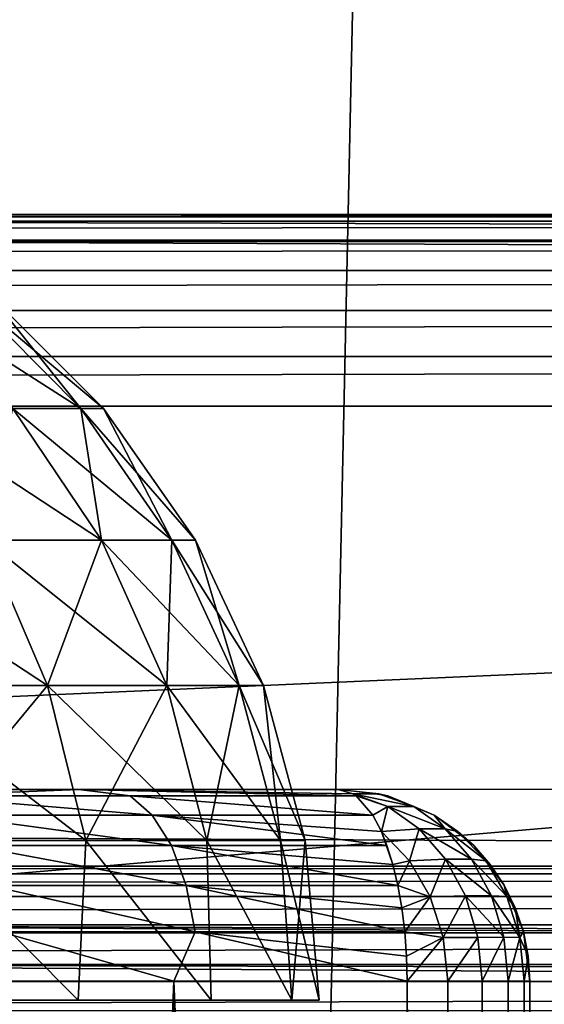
# Model space of a CAD drawing. Header units: millimetres. Extents: x -35 to 35, y -25 to 51.
# Tile 73 of 121: x 6.2 to 7.5, y 22.9 to 25.5. Entities that reach past the tile are written whole.
import ezdxf

# ---------------------------------------------------------------- set-up
doc = ezdxf.new("R2010")
doc.units = ezdxf.units.MM
doc.header["$LTSCALE"] = 65.185185
for name, color, linetype in [('100', 7, 'CONTINUOUS'), ('108', 7, 'CONTINUOUS'), ('110', 7, 'CONTINUOUS'), ('115', 7, 'CONTINUOUS'), ('129', 7, 'CONTINUOUS'), ('13', 7, 'CONTINUOUS'), ('133', 7, 'CONTINUOUS'), ('137', 7, 'CONTINUOUS'), ('138', 7, 'CONTINUOUS'), ('14', 7, 'CONTINUOUS'), ('2', 7, 'CONTINUOUS'), ('20', 7, 'CONTINUOUS'), ('29', 7, 'CONTINUOUS'), ('30', 7, 'CONTINUOUS'), ('31', 7, 'CONTINUOUS'), ('4', 7, 'CONTINUOUS'), ('8', 7, 'CONTINUOUS'), ('97', 7, 'CONTINUOUS')]:
    doc.layers.add(name, color=color, linetype=linetype)

msp = doc.modelspace()

# ---------------------------------------------------------------- linework, layer by layer
at = {"layer": '100', "linetype": 'Continuous'}
for points in [[(-24.5, 25, 72.9), (24.5, 25, 72.9), (24.5, 25, -30.8929), (-24.5, 25, 72.9)], [(4.0142, 25, -13.6858), (-24.5, 25, 72.9), (24.5, 25, -30.8929), (4.0142, 25, -13.6858)], [(4.2629, 25, -13.9889), (4.0142, 25, -13.6858), (24.5, 25, -30.8929), (4.2629, 25, -13.9889)], [(4.4478, 25, -14.3346), (4.2629, 25, -13.9889), (24.5, 25, -30.8929), (4.4478, 25, -14.3346)], [(4.5616, 25, -14.7098), (4.4478, 25, -14.3346), (24.5, 25, -30.8929), (4.5616, 25, -14.7098)], [(4.6, 25, -15.1), (4.5616, 25, -14.7098), (24.5, 25, -30.8929), (4.6, 25, -15.1)], [(4.6, 25, -30.8929), (4.6, 25, -15.1), (24.5, 25, -30.8929), (4.6, 25, -30.8929)]]:
    msp.add_3dface(points, dxfattribs=at)
at = {"layer": '108', "linetype": 'Continuous'}
for points in [[(24.5, 23.1464, -32.9536), (4.6, 23.1464, -32.9536), (24.5, 24.8536, -31.2464), (24.5, 23.1464, -32.9536)], [(4.6, 23.1464, -32.9536), (4.6, 24.8536, -31.2464), (24.5, 24.8536, -31.2464), (4.6, 23.1464, -32.9536)]]:
    msp.add_3dface(points, dxfattribs=at)
at = {"layer": '110', "linetype": 'Continuous'}
for points in [[(4.6, 25, -30.8929), (24.5, 25, -30.8929), (24.5, 24.983, -31.0223), (4.6, 25, -30.8929)], [(4.6, 24.983, -31.0223), (4.6, 25, -30.8929), (24.5, 24.983, -31.0223), (4.6, 24.983, -31.0223)], [(24.5, 24.9329, -31.143), (4.6, 24.983, -31.0223), (24.5, 24.983, -31.0223), (24.5, 24.9329, -31.143)], [(4.6, 24.933, -31.1429), (4.6, 24.983, -31.0223), (24.5, 24.9329, -31.143), (4.6, 24.933, -31.1429)], [(24.5, 24.8536, -31.2464), (4.6, 24.933, -31.1429), (24.5, 24.9329, -31.143), (24.5, 24.8536, -31.2464)], [(4.6, 24.8536, -31.2464), (4.6, 24.933, -31.1429), (24.5, 24.8536, -31.2464), (4.6, 24.8536, -31.2464)]]:
    msp.add_3dface(points, dxfattribs=at)
at = {"layer": '115', "linetype": 'Continuous'}
for points in [[(4.6, 23.0429, -33.033), (4.6, 23.1464, -32.9536), (24.5, 23.0429, -33.033), (4.6, 23.0429, -33.033)], [(4.6, 23.1464, -32.9536), (24.5, 23.1464, -32.9536), (24.5, 23.0811, -33.0086), (4.6, 23.1464, -32.9536)], [(24.5, 23.0429, -33.033), (4.6, 23.1464, -32.9536), (24.5, 23.0811, -33.0086), (24.5, 23.0429, -33.033)], [(4.6, 22.9223, -33.083), (4.6, 23.0429, -33.033), (24.5, 22.9223, -33.083), (4.6, 22.9223, -33.083)], [(24.5, 22.9223, -33.083), (4.6, 23.0429, -33.033), (24.5, 23.0031, -33.0537), (24.5, 22.9223, -33.083)], [(24.5, 23.0031, -33.0537), (4.6, 23.0429, -33.033), (24.5, 23.0429, -33.033), (24.5, 23.0031, -33.0537)]]:
    msp.add_3dface(points, dxfattribs=at)
at = {"layer": '129', "color": 250, "linetype": 'Continuous', "true_color": 0x1c1c1c}
for points in [[(-22.678, 23.2799, 72.991), (-22.8471, 23.2208, 72.991), (22.678, 23.2799, 72.991), (-22.678, 23.2799, 72.991)], [(22.678, 23.2799, 72.991), (-22.8471, 23.2208, 72.991), (22.8471, 23.2208, 72.991), (22.678, 23.2799, 72.991)], [(22.5, 23.3, 72.991), (-22.678, 23.2799, 72.991), (22.678, 23.2799, 72.991), (22.5, 23.3, 72.991)], [(-22.5, 23.3, 72.991), (-22.678, 23.2799, 72.991), (22.5, 23.3, 72.991), (-22.5, 23.3, 72.991)], [(22.8471, 23.2208, 72.991), (-22.9988, 23.1255, 72.991), (22.9988, 23.1255, 72.991), (22.8471, 23.2208, 72.991)], [(-22.8471, 23.2208, 72.991), (-22.9988, 23.1255, 72.991), (22.8471, 23.2208, 72.991), (-22.8471, 23.2208, 72.991)], [(22.9988, 23.1255, 72.991), (-23.1255, 22.9988, 72.991), (23.1255, 22.9988, 72.991), (22.9988, 23.1255, 72.991)], [(-22.9988, 23.1255, 72.991), (-23.1255, 22.9988, 72.991), (22.9988, 23.1255, 72.991), (-22.9988, 23.1255, 72.991)], [(23.1255, 22.9988, 72.991), (-23.2208, 22.8471, 72.991), (23.2208, 22.8471, 72.991), (23.1255, 22.9988, 72.991)], [(-23.1255, 22.9988, 72.991), (-23.2208, 22.8471, 72.991), (23.1255, 22.9988, 72.991), (-23.1255, 22.9988, 72.991)]]:
    msp.add_3dface(points, dxfattribs=at)
at = {"layer": '13', "color": 252, "linetype": 'Continuous', "true_color": 0x96918c}
for points in [[(7.1294, 23.483, -88.1), (7, 23.5, -88.1), (7.106, 23.4886, -42.7648), (7.1294, 23.483, -88.1)], [(7, 23.5, -88.1), (7, 23.5, -42.7648), (7.106, 23.4886, -42.7648), (7, 23.5, -88.1)], [(7.1294, 23.483, -42.7648), (7.1294, 23.483, -88.1), (7.106, 23.4886, -42.7648), (7.1294, 23.483, -42.7648)], [(7.25, 23.433, -88.1), (7.1294, 23.483, -88.1), (7.1294, 23.483, -42.7648), (7.25, 23.433, -88.1)], [(7.25, 23.433, -42.7648), (7.25, 23.433, -88.1), (7.1294, 23.483, -42.7648), (7.25, 23.433, -42.7648)], [(7.3536, 23.3536, -88.1), (7.25, 23.433, -88.1), (7.3123, 23.3905, -42.7648), (7.3536, 23.3536, -88.1)], [(7.3123, 23.3905, -42.7648), (7.25, 23.433, -88.1), (7.25, 23.433, -42.7648), (7.3123, 23.3905, -42.7648)], [(7.3536, 23.3535, -42.7648), (7.3536, 23.3536, -88.1), (7.3123, 23.3905, -42.7648), (7.3536, 23.3535, -42.7648)], [(7.433, 23.25, -88.1), (7.3536, 23.3536, -88.1), (7.3967, 23.3044, -42.7648), (7.433, 23.25, -88.1)], [(7.3967, 23.3044, -42.7648), (7.3536, 23.3536, -88.1), (7.3536, 23.3535, -42.7648), (7.3967, 23.3044, -42.7648)], [(7.433, 23.25, -42.7648), (7.433, 23.25, -88.1), (7.3967, 23.3044, -42.7648), (7.433, 23.25, -42.7648)], [(7.4619, 23.1913, -42.7648), (7.433, 23.25, -88.1), (7.433, 23.25, -42.7648), (7.4619, 23.1913, -42.7648)], [(7.483, 23.1294, -88.1), (7.433, 23.25, -88.1), (7.4619, 23.1913, -42.7648), (7.483, 23.1294, -88.1)], [(7.483, 23.1294, -42.7648), (7.483, 23.1294, -88.1), (7.4619, 23.1913, -42.7648), (7.483, 23.1294, -42.7648)], [(7.4957, 23.0652, -42.7648), (7.483, 23.1294, -88.1), (7.483, 23.1294, -42.7648), (7.4957, 23.0652, -42.7648)], [(7.5, 23, -42.7648), (7.5, 23, -88.1), (7.483, 23.1294, -88.1), (7.5, 23, -42.7648)], [(7.5, 23, -42.7648), (7.483, 23.1294, -88.1), (7.4957, 23.0652, -42.7648), (7.5, 23, -42.7648)]]:
    msp.add_3dface(points, dxfattribs=at)
at = {"layer": '133', "color": 250, "linetype": 'Continuous', "true_color": 0x1c1c1c}
for points in [[(-22.5, 23.5, 72.791), (22.5, 23.3, 72.991), (22.5, 23.5, 72.791), (-22.5, 23.5, 72.791)], [(-22.5, 23.3, 72.991), (22.5, 23.3, 72.991), (-22.5, 23.5, 72.791), (-22.5, 23.3, 72.991)]]:
    msp.add_3dface(points, dxfattribs=at)
at = {"layer": '137', "color": 18, "linetype": 'Continuous', "true_color": 0x000000}
for points in [[(6.0347, 24.7896, 8.7294), (5.8655, 24.7896, 9.5434), (6.3282, 24.4937, 8.7698), (6.0347, 24.7896, 8.7294)], [(6.3282, 24.4937, 8.7698), (5.8655, 24.7896, 9.5434), (6.1508, 24.4937, 9.6234), (6.3282, 24.4937, 8.7698)], [(6.0914, 24.7896, 7.9), (6.0347, 24.7896, 8.7294), (6.3877, 24.4937, 7.9), (6.0914, 24.7896, 7.9)], [(6.3877, 24.4937, 7.9), (6.0347, 24.7896, 8.7294), (6.3282, 24.4937, 8.7698), (6.3877, 24.4937, 7.9)], [(6.1508, 24.4937, 9.6234), (5.8589, 24.4937, 10.4449), (6.3823, 24.1507, 9.6882), (6.1508, 24.4937, 9.6234)], [(6.3823, 24.1507, 9.6882), (5.8589, 24.4937, 10.4449), (6.0793, 24.1507, 10.5406), (6.3823, 24.1507, 9.6882)], [(6.3282, 24.4937, 8.7698), (6.1508, 24.4937, 9.6234), (6.5663, 24.1507, 8.8025), (6.3282, 24.4937, 8.7698)], [(6.5663, 24.1507, 8.8025), (6.1508, 24.4937, 9.6234), (6.3823, 24.1507, 9.6882), (6.5663, 24.1507, 8.8025)], [(6.3877, 24.4937, 7.9), (6.3282, 24.4937, 8.7698), (6.628, 24.1507, 7.9), (6.3877, 24.4937, 7.9)], [(6.628, 24.1507, 7.9), (6.3282, 24.4937, 8.7698), (6.5663, 24.1507, 8.8025), (6.628, 24.1507, 7.9)], [(6.0793, 24.1507, 10.5406), (5.6631, 24.1507, 11.3438), (6.2417, 23.7712, 10.6112), (6.0793, 24.1507, 10.5406)], [(6.2417, 23.7712, 10.6112), (5.6631, 24.1507, 11.3438), (5.8144, 23.7712, 11.4358), (6.2417, 23.7712, 10.6112)], [(6.3823, 24.1507, 9.6882), (6.0793, 24.1507, 10.5406), (6.5528, 23.7712, 9.736), (6.3823, 24.1507, 9.6882)], [(6.5528, 23.7712, 9.736), (6.0793, 24.1507, 10.5406), (6.2417, 23.7712, 10.6112), (6.5528, 23.7712, 9.736)], [(6.5663, 24.1507, 8.8025), (6.3823, 24.1507, 9.6882), (6.7417, 23.7712, 8.8266), (6.5663, 24.1507, 8.8025)], [(6.7417, 23.7712, 8.8266), (6.3823, 24.1507, 9.6882), (6.5528, 23.7712, 9.736), (6.7417, 23.7712, 8.8266)], [(6.628, 24.1507, 7.9), (6.5663, 24.1507, 8.8025), (6.8051, 23.7712, 7.9), (6.628, 24.1507, 7.9)], [(6.8051, 23.7712, 7.9), (6.5663, 24.1507, 8.8025), (6.7417, 23.7712, 8.8266), (6.8051, 23.7712, 7.9)], [(6.2417, 23.7712, 10.6112), (5.8144, 23.7712, 11.4358), (6.3412, 23.3668, 10.6544), (6.2417, 23.7712, 10.6112)], [(6.3412, 23.3668, 10.6544), (5.8144, 23.7712, 11.4358), (5.9071, 23.3668, 11.4922), (6.3412, 23.3668, 10.6544)], [(6.5528, 23.7712, 9.736), (6.2417, 23.7712, 10.6112), (6.6572, 23.3668, 9.7653), (6.5528, 23.7712, 9.736)], [(6.6572, 23.3668, 9.7653), (6.2417, 23.7712, 10.6112), (6.3412, 23.3668, 10.6544), (6.6572, 23.3668, 9.7653)], [(6.7417, 23.7712, 8.8266), (6.5528, 23.7712, 9.736), (6.8491, 23.3668, 8.8414), (6.7417, 23.7712, 8.8266)], [(6.8491, 23.3668, 8.8414), (6.5528, 23.7712, 9.736), (6.6572, 23.3668, 9.7653), (6.8491, 23.3668, 8.8414)], [(6.8051, 23.7712, 7.9), (6.7417, 23.7712, 8.8266), (6.9135, 23.3668, 7.9), (6.8051, 23.7712, 7.9)], [(6.9135, 23.3668, 7.9), (6.7417, 23.7712, 8.8266), (6.8491, 23.3668, 8.8414), (6.9135, 23.3668, 7.9)], [(6.3219, 22.95, 10.7871), (5.9071, 23.3668, 11.4922), (5.8467, 22.95, 11.6575), (6.3219, 22.95, 10.7871)], [(6.3412, 23.3668, 10.6544), (5.9071, 23.3668, 11.4922), (6.3219, 22.95, 10.7871), (6.3412, 23.3668, 10.6544)], [(6.6685, 22.95, 9.858), (6.3412, 23.3668, 10.6544), (6.3219, 22.95, 10.7871), (6.6685, 22.95, 9.858)], [(6.6572, 23.3668, 9.7653), (6.3412, 23.3668, 10.6544), (6.6685, 22.95, 9.858), (6.6572, 23.3668, 9.7653)], [(6.8491, 23.3668, 8.8414), (6.6572, 23.3668, 9.7653), (6.8793, 22.95, 8.8891), (6.8491, 23.3668, 8.8414)], [(6.8793, 22.95, 8.8891), (6.6572, 23.3668, 9.7653), (6.6685, 22.95, 9.858), (6.8793, 22.95, 8.8891)], [(6.9135, 23.3668, 7.9), (6.8491, 23.3668, 8.8414), (6.95, 22.95, 7.9), (6.9135, 23.3668, 7.9)], [(6.95, 22.95, 7.9), (6.8491, 23.3668, 8.8414), (6.8793, 22.95, 8.8891), (6.95, 22.95, 7.9)]]:
    msp.add_3dface(points, dxfattribs=at)
at = {"layer": '138', "color": 18, "linetype": 'Continuous', "true_color": 0x000000}
for points in [[(6.1508, 24.4937, 6.1766), (6.0347, 24.7896, 7.0706), (6.3282, 24.4937, 7.0302), (6.1508, 24.4937, 6.1766)], [(6.0347, 24.7896, 7.0706), (6.0914, 24.7896, 7.9), (6.3282, 24.4937, 7.0302), (6.0347, 24.7896, 7.0706)], [(6.0914, 24.7896, 7.9), (6.3877, 24.4937, 7.9), (6.3282, 24.4937, 7.0302), (6.0914, 24.7896, 7.9)], [(6.0793, 24.1507, 5.2594), (6.1508, 24.4937, 6.1766), (6.3823, 24.1507, 6.1118), (6.0793, 24.1507, 5.2594)], [(6.1508, 24.4937, 6.1766), (6.3282, 24.4937, 7.0302), (6.3823, 24.1507, 6.1118), (6.1508, 24.4937, 6.1766)], [(6.3823, 24.1507, 6.1118), (6.3282, 24.4937, 7.0302), (6.5663, 24.1507, 6.9975), (6.3823, 24.1507, 6.1118)], [(6.3282, 24.4937, 7.0302), (6.3877, 24.4937, 7.9), (6.5663, 24.1507, 6.9975), (6.3282, 24.4937, 7.0302)], [(6.3877, 24.4937, 7.9), (6.628, 24.1507, 7.9), (6.5663, 24.1507, 6.9975), (6.3877, 24.4937, 7.9)], [(5.8144, 23.7712, 4.3642), (6.0793, 24.1507, 5.2594), (6.2417, 23.7712, 5.1888), (5.8144, 23.7712, 4.3642)], [(6.0793, 24.1507, 5.2594), (6.3823, 24.1507, 6.1118), (6.2417, 23.7712, 5.1888), (6.0793, 24.1507, 5.2594)], [(6.2417, 23.7712, 5.1888), (6.3823, 24.1507, 6.1118), (6.5528, 23.7712, 6.064), (6.2417, 23.7712, 5.1888)], [(6.3823, 24.1507, 6.1118), (6.5663, 24.1507, 6.9975), (6.5528, 23.7712, 6.064), (6.3823, 24.1507, 6.1118)], [(6.5528, 23.7712, 6.064), (6.5663, 24.1507, 6.9975), (6.7417, 23.7712, 6.9734), (6.5528, 23.7712, 6.064)], [(6.5663, 24.1507, 6.9975), (6.628, 24.1507, 7.9), (6.7417, 23.7712, 6.9734), (6.5663, 24.1507, 6.9975)], [(6.628, 24.1507, 7.9), (6.8051, 23.7712, 7.9), (6.7417, 23.7712, 6.9734), (6.628, 24.1507, 7.9)], [(5.8144, 23.7712, 4.3642), (6.2417, 23.7712, 5.1888), (5.9071, 23.3668, 4.3078), (5.8144, 23.7712, 4.3642)], [(5.9071, 23.3668, 4.3078), (6.2417, 23.7712, 5.1888), (6.3412, 23.3668, 5.1456), (5.9071, 23.3668, 4.3078)], [(6.2417, 23.7712, 5.1888), (6.5528, 23.7712, 6.064), (6.3412, 23.3668, 5.1456), (6.2417, 23.7712, 5.1888)], [(6.3412, 23.3668, 5.1456), (6.5528, 23.7712, 6.064), (6.6572, 23.3668, 6.0347), (6.3412, 23.3668, 5.1456)], [(6.5528, 23.7712, 6.064), (6.7417, 23.7712, 6.9734), (6.6572, 23.3668, 6.0347), (6.5528, 23.7712, 6.064)], [(6.6572, 23.3668, 6.0347), (6.7417, 23.7712, 6.9734), (6.8491, 23.3668, 6.9586), (6.6572, 23.3668, 6.0347)], [(6.7417, 23.7712, 6.9734), (6.8051, 23.7712, 7.9), (6.8491, 23.3668, 6.9586), (6.7417, 23.7712, 6.9734)], [(6.8051, 23.7712, 7.9), (6.9135, 23.3668, 7.9), (6.8491, 23.3668, 6.9586), (6.8051, 23.7712, 7.9)], [(5.8467, 22.95, 4.1425), (5.9071, 23.3668, 4.3078), (6.3219, 22.95, 5.0129), (5.8467, 22.95, 4.1425)], [(5.9071, 23.3668, 4.3078), (6.3412, 23.3668, 5.1456), (6.3219, 22.95, 5.0129), (5.9071, 23.3668, 4.3078)], [(6.3219, 22.95, 5.0129), (6.3412, 23.3668, 5.1456), (6.6685, 22.95, 5.942), (6.3219, 22.95, 5.0129)], [(6.3412, 23.3668, 5.1456), (6.6572, 23.3668, 6.0347), (6.6685, 22.95, 5.942), (6.3412, 23.3668, 5.1456)], [(6.6572, 23.3668, 6.0347), (6.8491, 23.3668, 6.9586), (6.8793, 22.95, 6.9109), (6.6572, 23.3668, 6.0347)], [(6.6685, 22.95, 5.942), (6.6572, 23.3668, 6.0347), (6.8793, 22.95, 6.9109), (6.6685, 22.95, 5.942)], [(6.8491, 23.3668, 6.9586), (6.9135, 23.3668, 7.9), (6.8793, 22.95, 6.9109), (6.8491, 23.3668, 6.9586)], [(6.9135, 23.3668, 7.9), (6.95, 22.95, 7.9), (6.8793, 22.95, 6.9109), (6.9135, 23.3668, 7.9)]]:
    msp.add_3dface(points, dxfattribs=at)
at = {"layer": '14', "color": 252, "linetype": 'Continuous', "true_color": 0x96918c}
for points in [[(6.3234, 23.5, -42.4436), (5.701, 23.5, -42.0238), (5.9089, 23.483, -42.0197), (6.3234, 23.5, -42.4436)], [(6.4569, 23.483, -42.3699), (6.3234, 23.5, -42.4436), (5.9089, 23.483, -42.0197), (6.4569, 23.483, -42.3699)], [(6.5149, 23.4329, -42.2641), (5.9089, 23.483, -42.0197), (5.9806, 23.4329, -41.9226), (6.5149, 23.4329, -42.2641)], [(6.4569, 23.483, -42.3699), (5.9089, 23.483, -42.0197), (6.5149, 23.4329, -42.2641), (6.4569, 23.483, -42.3699)], [(7.0466, 23.483, -42.644), (6.3234, 23.5, -42.4436), (6.4569, 23.483, -42.3699), (7.0466, 23.483, -42.644)], [(7.0384, 23.4885, -42.6653), (6.3234, 23.5, -42.4436), (7.0466, 23.483, -42.644), (7.0384, 23.4885, -42.6653)], [(7, 23.5, -42.7648), (6.3234, 23.5, -42.4436), (7.0384, 23.4885, -42.6653), (7, 23.5, -42.7648)], [(7.0466, 23.483, -42.644), (6.4569, 23.483, -42.3699), (7.09, 23.4329, -42.5314), (7.0466, 23.483, -42.644)], [(7.09, 23.4329, -42.5314), (6.4569, 23.483, -42.3699), (6.5149, 23.4329, -42.2641), (7.09, 23.4329, -42.5314)], [(6.5149, 23.4329, -42.2641), (5.9806, 23.4329, -41.9226), (6.5648, 23.3534, -42.1733), (6.5149, 23.4329, -42.2641)], [(6.5648, 23.3534, -42.1733), (5.9806, 23.4329, -41.9226), (6.0421, 23.3534, -41.8392), (6.5648, 23.3534, -42.1733)], [(7.09, 23.4329, -42.5314), (6.5149, 23.4329, -42.2641), (7.1127, 23.39, -42.4728), (7.09, 23.4329, -42.5314)], [(7.1127, 23.39, -42.4728), (6.5149, 23.4329, -42.2641), (7.1273, 23.3534, -42.4347), (7.1127, 23.39, -42.4728)], [(7.1273, 23.3534, -42.4347), (6.5149, 23.4329, -42.2641), (6.5648, 23.3534, -42.1733), (7.1273, 23.3534, -42.4347)], [(6.603, 23.2497, -42.1036), (6.0421, 23.3534, -41.8392), (6.0893, 23.2497, -41.7752), (6.603, 23.2497, -42.1036)], [(6.5648, 23.3534, -42.1733), (6.0421, 23.3534, -41.8392), (6.603, 23.2497, -42.1036), (6.5648, 23.3534, -42.1733)], [(7.156, 23.2497, -42.3606), (6.5648, 23.3534, -42.1733), (6.603, 23.2497, -42.1036), (7.156, 23.2497, -42.3606)], [(7.1428, 23.3044, -42.3947), (6.5648, 23.3534, -42.1733), (7.156, 23.2497, -42.3606), (7.1428, 23.3044, -42.3947)], [(7.1273, 23.3534, -42.4347), (6.5648, 23.3534, -42.1733), (7.1428, 23.3044, -42.3947), (7.1273, 23.3534, -42.4347)], [(6.1189, 23.1289, -41.7351), (6.627, 23.1289, -42.0599), (6.0893, 23.2497, -41.7752), (6.1189, 23.1289, -41.7351)], [(6.627, 23.1289, -42.0599), (6.603, 23.2497, -42.1036), (6.0893, 23.2497, -41.7752), (6.627, 23.1289, -42.0599)], [(7.156, 23.2497, -42.3606), (6.603, 23.2497, -42.1036), (7.1663, 23.1913, -42.3338), (7.156, 23.2497, -42.3606)], [(6.627, 23.1289, -42.0599), (7.1739, 23.1289, -42.3141), (6.603, 23.2497, -42.1036), (6.627, 23.1289, -42.0599)], [(6.603, 23.2497, -42.1036), (7.1739, 23.1289, -42.3141), (7.1663, 23.1913, -42.3338), (6.603, 23.2497, -42.1036)], [(6.0109, 23, -41.6314), (6.5711, 23, -42.0092), (6.1189, 23.1289, -41.7351), (6.0109, 23, -41.6314)], [(6.1189, 23.1289, -41.7351), (6.5711, 23, -42.0092), (6.627, 23.1289, -42.0599), (6.1189, 23.1289, -41.7351)], [(6.5711, 23, -42.0092), (7.18, 23, -42.2983), (6.627, 23.1289, -42.0599), (6.5711, 23, -42.0092)], [(7.1739, 23.1289, -42.3141), (6.627, 23.1289, -42.0599), (7.1785, 23.0652, -42.3023), (7.1739, 23.1289, -42.3141)], [(6.627, 23.1289, -42.0599), (7.18, 23, -42.2983), (7.1785, 23.0652, -42.3023), (6.627, 23.1289, -42.0599)]]:
    msp.add_3dface(points, dxfattribs=at)
at = {"layer": '2', "color": 252, "linetype": 'Continuous', "true_color": 0x96918c}
for points in [[(7.5, 23, -88.1), (7.5, 23, -42.7648), (7.5, 9, -88.1), (7.5, 23, -88.1)], [(7.5, 23, -42.7648), (7.5, 9, -42.7648), (7.5, 9, -88.1), (7.5, 23, -42.7648)]]:
    msp.add_3dface(points, dxfattribs=at)
at = {"layer": '20', "color": 252, "linetype": 'Continuous', "true_color": 0x96918c}
for points in [[(7.18, 23, -42.2983), (7.2637, 9, -42.3399), (7.2856, 23, -42.3544), (7.18, 23, -42.2983)], [(7.18, 23, -42.2983), (7.18, 9, -42.2983), (7.2637, 9, -42.3399), (7.18, 23, -42.2983)], [(7.2637, 9, -42.3399), (7.2859, 9, -42.3546), (7.2856, 23, -42.3544), (7.2637, 9, -42.3399)], [(7.2859, 9, -42.3546), (7.3428, 9, -42.4008), (7.2856, 23, -42.3544), (7.2859, 9, -42.3546)], [(7.2856, 23, -42.3544), (7.3428, 9, -42.4008), (7.3752, 23, -42.4343), (7.2856, 23, -42.3544)], [(7.3428, 9, -42.4008), (7.3754, 9, -42.4345), (7.3752, 23, -42.4343), (7.3428, 9, -42.4008)], [(7.3752, 23, -42.4343), (7.4158, 9, -42.4871), (7.4432, 23, -42.5333), (7.3752, 23, -42.4343)], [(7.3754, 9, -42.4345), (7.4158, 9, -42.4871), (7.3752, 23, -42.4343), (7.3754, 9, -42.4345)], [(7.4158, 9, -42.4871), (7.4432, 9, -42.5334), (7.4432, 23, -42.5333), (7.4158, 9, -42.4871)], [(7.4432, 9, -42.5334), (7.4748, 9, -42.6081), (7.4432, 23, -42.5333), (7.4432, 9, -42.5334)], [(7.4432, 23, -42.5333), (7.4856, 9, -42.6456), (7.4856, 23, -42.6457), (7.4432, 23, -42.5333)], [(7.4748, 9, -42.6081), (7.4856, 9, -42.6456), (7.4432, 23, -42.5333), (7.4748, 9, -42.6081)], [(7.5, 9, -42.7648), (7.5, 23, -42.7648), (7.4856, 23, -42.6457), (7.5, 9, -42.7648)], [(7.4856, 9, -42.6456), (7.5, 9, -42.7648), (7.4856, 23, -42.6457), (7.4856, 9, -42.6456)]]:
    msp.add_3dface(points, dxfattribs=at)
at = {"layer": '29', "color": 252, "linetype": 'Continuous', "true_color": 0x96918c}
for points in [[(7.106, 23.4886, -42.7648), (7, 23.5, -42.7648), (7.0384, 23.4885, -42.6653), (7.106, 23.4886, -42.7648)], [(7.106, 23.4886, -42.7648), (7.0384, 23.4885, -42.6653), (7.197, 23.4553, -42.7022), (7.106, 23.4886, -42.7648)], [(7.0384, 23.4885, -42.6653), (7.0466, 23.483, -42.644), (7.1294, 23.4551, -42.603), (7.0384, 23.4885, -42.6653)], [(7.197, 23.4553, -42.7022), (7.0384, 23.4885, -42.6653), (7.1294, 23.4551, -42.603), (7.197, 23.4553, -42.7022)], [(7.0466, 23.483, -42.644), (7.09, 23.4329, -42.5314), (7.1294, 23.4551, -42.603), (7.0466, 23.483, -42.644)], [(7.1294, 23.483, -42.7648), (7.106, 23.4886, -42.7648), (7.197, 23.4553, -42.7022), (7.1294, 23.483, -42.7648)], [(7.25, 23.433, -42.7648), (7.1294, 23.483, -42.7648), (7.197, 23.4553, -42.7022), (7.25, 23.433, -42.7648)], [(7.09, 23.4329, -42.5314), (7.1127, 23.39, -42.4728), (7.1294, 23.4551, -42.603), (7.09, 23.4329, -42.5314)], [(7.1127, 23.39, -42.4728), (7.2113, 23.3973, -42.5468), (7.1294, 23.4551, -42.603), (7.1127, 23.39, -42.4728)], [(7.279, 23.3976, -42.646), (7.197, 23.4553, -42.7022), (7.1294, 23.4551, -42.603), (7.279, 23.3976, -42.646)], [(7.2113, 23.3973, -42.5468), (7.279, 23.3976, -42.646), (7.1294, 23.4551, -42.603), (7.2113, 23.3973, -42.5468)], [(7.279, 23.3976, -42.646), (7.25, 23.433, -42.7648), (7.197, 23.4553, -42.7022), (7.279, 23.3976, -42.646)], [(7.3123, 23.3905, -42.7648), (7.25, 23.433, -42.7648), (7.279, 23.3976, -42.646), (7.3123, 23.3905, -42.7648)], [(7.2113, 23.3973, -42.5468), (7.1127, 23.39, -42.4728), (7.1862, 23.3135, -42.4226), (7.2113, 23.3973, -42.5468)], [(7.1127, 23.39, -42.4728), (7.1273, 23.3534, -42.4347), (7.1428, 23.3044, -42.3947), (7.1127, 23.39, -42.4728)], [(7.1127, 23.39, -42.4728), (7.1428, 23.3044, -42.3947), (7.1862, 23.3135, -42.4226), (7.1127, 23.39, -42.4728)], [(7.28, 23.3183, -42.4996), (7.2113, 23.3973, -42.5468), (7.1862, 23.3135, -42.4226), (7.28, 23.3183, -42.4996)], [(7.3478, 23.3185, -42.5987), (7.279, 23.3976, -42.646), (7.2113, 23.3973, -42.5468), (7.3478, 23.3185, -42.5987)], [(7.28, 23.3183, -42.4996), (7.3478, 23.3185, -42.5987), (7.2113, 23.3973, -42.5468), (7.28, 23.3183, -42.4996)], [(7.3478, 23.3185, -42.5987), (7.3858, 23.314, -42.7141), (7.279, 23.3976, -42.646), (7.3478, 23.3185, -42.5987)], [(7.3858, 23.314, -42.7141), (7.3123, 23.3905, -42.7648), (7.279, 23.3976, -42.646), (7.3858, 23.314, -42.7141)], [(7.3536, 23.3535, -42.7648), (7.3123, 23.3905, -42.7648), (7.3858, 23.314, -42.7141), (7.3536, 23.3535, -42.7648)], [(7.3967, 23.3044, -42.7648), (7.3536, 23.3535, -42.7648), (7.3858, 23.314, -42.7141), (7.3967, 23.3044, -42.7648)], [(7.1428, 23.3044, -42.3947), (7.156, 23.2497, -42.3606), (7.1862, 23.3135, -42.4226), (7.1428, 23.3044, -42.3947)], [(7.1862, 23.3135, -42.4226), (7.156, 23.2497, -42.3606), (7.2403, 23.22, -42.3855), (7.1862, 23.3135, -42.4226)], [(7.28, 23.3183, -42.4996), (7.1862, 23.3135, -42.4226), (7.2403, 23.22, -42.3855), (7.28, 23.3183, -42.4996)], [(7.332, 23.2222, -42.464), (7.28, 23.3183, -42.4996), (7.2403, 23.22, -42.3855), (7.332, 23.2222, -42.464)], [(7.3999, 23.2223, -42.5631), (7.3478, 23.3185, -42.5987), (7.28, 23.3183, -42.4996), (7.3999, 23.2223, -42.5631)], [(7.332, 23.2222, -42.464), (7.3999, 23.2223, -42.5631), (7.28, 23.3183, -42.4996), (7.332, 23.2222, -42.464)], [(7.4401, 23.2204, -42.6769), (7.3858, 23.314, -42.7141), (7.3478, 23.3185, -42.5987), (7.4401, 23.2204, -42.6769)], [(7.3999, 23.2223, -42.5631), (7.4401, 23.2204, -42.6769), (7.3478, 23.3185, -42.5987), (7.3999, 23.2223, -42.5631)], [(7.4401, 23.2204, -42.6769), (7.433, 23.25, -42.7648), (7.3858, 23.314, -42.7141), (7.4401, 23.2204, -42.6769)], [(7.433, 23.25, -42.7648), (7.3967, 23.3044, -42.7648), (7.3858, 23.314, -42.7141), (7.433, 23.25, -42.7648)], [(7.156, 23.2497, -42.3606), (7.1663, 23.1913, -42.3338), (7.2403, 23.22, -42.3855), (7.156, 23.2497, -42.3606)], [(7.4619, 23.1913, -42.7648), (7.433, 23.25, -42.7648), (7.4401, 23.2204, -42.6769), (7.4619, 23.1913, -42.7648)], [(7.1663, 23.1913, -42.3338), (7.1739, 23.1289, -42.3141), (7.2403, 23.22, -42.3855), (7.1663, 23.1913, -42.3338)], [(7.2403, 23.22, -42.3855), (7.1739, 23.1289, -42.3141), (7.2741, 23.1134, -42.3623), (7.2403, 23.22, -42.3855)], [(7.332, 23.2222, -42.464), (7.2403, 23.22, -42.3855), (7.2741, 23.1134, -42.3623), (7.332, 23.2222, -42.464)], [(7.3643, 23.1141, -42.4418), (7.332, 23.2222, -42.464), (7.2741, 23.1134, -42.3623), (7.3643, 23.1141, -42.4418)], [(7.4322, 23.1142, -42.5409), (7.3999, 23.2223, -42.5631), (7.332, 23.2222, -42.464), (7.4322, 23.1142, -42.5409)], [(7.3643, 23.1141, -42.4418), (7.4322, 23.1142, -42.5409), (7.332, 23.2222, -42.464), (7.3643, 23.1141, -42.4418)], [(7.4741, 23.1136, -42.6536), (7.4401, 23.2204, -42.6769), (7.3999, 23.2223, -42.5631), (7.4741, 23.1136, -42.6536)], [(7.4322, 23.1142, -42.5409), (7.4741, 23.1136, -42.6536), (7.3999, 23.2223, -42.5631), (7.4322, 23.1142, -42.5409)], [(7.4741, 23.1136, -42.6536), (7.4619, 23.1913, -42.7648), (7.4401, 23.2204, -42.6769), (7.4741, 23.1136, -42.6536)], [(7.483, 23.1294, -42.7648), (7.4619, 23.1913, -42.7648), (7.4741, 23.1136, -42.6536), (7.483, 23.1294, -42.7648)], [(7.1739, 23.1289, -42.3141), (7.1785, 23.0652, -42.3023), (7.2741, 23.1134, -42.3623), (7.1739, 23.1289, -42.3141)], [(7.4957, 23.0652, -42.7648), (7.483, 23.1294, -42.7648), (7.4741, 23.1136, -42.6536), (7.4957, 23.0652, -42.7648)], [(7.1785, 23.0652, -42.3023), (7.18, 23, -42.2983), (7.2741, 23.1134, -42.3623), (7.1785, 23.0652, -42.3023)], [(7.18, 23, -42.2983), (7.2856, 23, -42.3544), (7.2741, 23.1134, -42.3623), (7.18, 23, -42.2983)], [(7.2856, 23, -42.3544), (7.3643, 23.1141, -42.4418), (7.2741, 23.1134, -42.3623), (7.2856, 23, -42.3544)], [(7.2856, 23, -42.3544), (7.3752, 23, -42.4343), (7.3643, 23.1141, -42.4418), (7.2856, 23, -42.3544)], [(7.3752, 23, -42.4343), (7.4322, 23.1142, -42.5409), (7.3643, 23.1141, -42.4418), (7.3752, 23, -42.4343)], [(7.3752, 23, -42.4343), (7.4432, 23, -42.5333), (7.4322, 23.1142, -42.5409), (7.3752, 23, -42.4343)], [(7.4432, 23, -42.5333), (7.4741, 23.1136, -42.6536), (7.4322, 23.1142, -42.5409), (7.4432, 23, -42.5333)], [(7.4432, 23, -42.5333), (7.4856, 23, -42.6457), (7.4741, 23.1136, -42.6536), (7.4432, 23, -42.5333)], [(7.4856, 23, -42.6457), (7.4957, 23.0652, -42.7648), (7.4741, 23.1136, -42.6536), (7.4856, 23, -42.6457)], [(7.5, 23, -42.7648), (7.4957, 23.0652, -42.7648), (7.4856, 23, -42.6457), (7.5, 23, -42.7648)]]:
    msp.add_3dface(points, dxfattribs=at)
at = {"layer": '30', "color": 250, "linetype": 'Continuous', "true_color": 0x1c1c1c}
for points in [[(7.5754, 50.1704, -103.1), (6.0777, -18.4683, -103.1), (6.0777, 50.4683, -103.1), (7.5754, 50.1704, -103.1)], [(7.5754, -18.1704, -103.1), (6.0777, -18.4683, -103.1), (7.5754, 50.1704, -103.1), (7.5754, -18.1704, -103.1)]]:
    msp.add_3dface(points, dxfattribs=at)
at = {"layer": '31', "color": 250, "linetype": 'Continuous', "true_color": 0x1c1c1c}
for points in [[(32.4194, 27.7997, -88.1), (-33.3244, 24.9293, -88.1), (33.3244, 24.9293, -88.1), (32.4194, 27.7997, -88.1)], [(-32.4194, 27.7997, -88.1), (-33.3244, 24.9293, -88.1), (32.4194, 27.7997, -88.1), (-32.4194, 27.7997, -88.1)], [(33.3244, 24.9293, -88.1), (-33.9759, 21.9909, -88.1), (33.9759, 21.9909, -88.1), (33.3244, 24.9293, -88.1)], [(-33.3244, 24.9293, -88.1), (-33.9759, 21.9909, -88.1), (33.3244, 24.9293, -88.1), (-33.3244, 24.9293, -88.1)]]:
    msp.add_3dface(points, dxfattribs=at)
at = {"layer": '4', "color": 252, "linetype": 'Continuous', "true_color": 0x96918c}
for points in [[(7, 23.5, -42.7648), (-7, 23.5, -42.7648), (-6.3237, 23.5, -42.4437), (7, 23.5, -42.7648)], [(7, 23.5, -88.1), (-7, 23.5, -42.7648), (7, 23.5, -42.7648), (7, 23.5, -88.1)], [(-7, 23.5, -88.1), (-7, 23.5, -42.7648), (7, 23.5, -88.1), (-7, 23.5, -88.1)], [(6.3234, 23.5, -42.4436), (7, 23.5, -42.7648), (-6.3237, 23.5, -42.4437), (6.3234, 23.5, -42.4436)], [(-5.703, 23.5, -42.0254), (6.3234, 23.5, -42.4436), (-6.3237, 23.5, -42.4437), (-5.703, 23.5, -42.0254)], [(5.701, 23.5, -42.0238), (6.3234, 23.5, -42.4436), (-5.703, 23.5, -42.0254), (5.701, 23.5, -42.0238)]]:
    msp.add_3dface(points, dxfattribs=at)
at = {"layer": '8', "color": 252, "linetype": 'Continuous', "true_color": 0x96918c}
for points in [[(6.0109, 23, -41.6314), (6.0127, 9, -41.6328), (6.5711, 23, -42.0092), (6.0109, 23, -41.6314)], [(6.0127, 9, -41.6328), (6.5713, 9, -42.0093), (6.5711, 23, -42.0092), (6.0127, 9, -41.6328)], [(6.5713, 9, -42.0093), (7.18, 9, -42.2983), (6.5711, 23, -42.0092), (6.5713, 9, -42.0093)], [(7.18, 9, -42.2983), (7.18, 23, -42.2983), (6.5711, 23, -42.0092), (7.18, 9, -42.2983)]]:
    msp.add_3dface(points, dxfattribs=at)
at = {"layer": '97', "linetype": 'Continuous'}
for points in [[(24.5, 25, 72.9), (-24.6294, 24.983, 72.9), (24.6294, 24.983, 72.9), (24.5, 25, 72.9)], [(-24.5, 25, 72.9), (-24.6294, 24.983, 72.9), (24.5, 25, 72.9), (-24.5, 25, 72.9)], [(24.6294, 24.983, 72.9), (-24.75, 24.933, 72.9), (24.75, 24.933, 72.9), (24.6294, 24.983, 72.9)], [(-24.6294, 24.983, 72.9), (-24.75, 24.933, 72.9), (24.6294, 24.983, 72.9), (-24.6294, 24.983, 72.9)], [(24.75, 24.933, 72.9), (-24.8536, 24.8536, 72.9), (24.8536, 24.8536, 72.9), (24.75, 24.933, 72.9)], [(-24.75, 24.933, 72.9), (-24.8536, 24.8536, 72.9), (24.75, 24.933, 72.9), (-24.75, 24.933, 72.9)], [(24.8536, 24.8536, 72.9), (-24.933, 24.75, 72.9), (24.933, 24.75, 72.9), (24.8536, 24.8536, 72.9)], [(-24.8536, 24.8536, 72.9), (-24.933, 24.75, 72.9), (24.8536, 24.8536, 72.9), (-24.8536, 24.8536, 72.9)], [(24.933, 24.75, 72.9), (-24.983, 24.6294, 72.9), (24.983, 24.6294, 72.9), (24.933, 24.75, 72.9)], [(-24.933, 24.75, 72.9), (-24.983, 24.6294, 72.9), (24.933, 24.75, 72.9), (-24.933, 24.75, 72.9)], [(-25, 24.5, 72.9), (25, 24.5, 72.9), (24.983, 24.6294, 72.9), (-25, 24.5, 72.9)], [(-24.983, 24.6294, 72.9), (-25, 24.5, 72.9), (24.983, 24.6294, 72.9), (-24.983, 24.6294, 72.9)], [(-25, -24.5, 72.9), (25, 24.5, 72.9), (-25, 24.5, 72.9), (-25, -24.5, 72.9)], [(25, -24.5, 72.9), (25, 24.5, 72.9), (-25, -24.5, 72.9), (25, -24.5, 72.9)]]:
    msp.add_3dface(points, dxfattribs=at)

doc.saveas('drawing.dxf')
